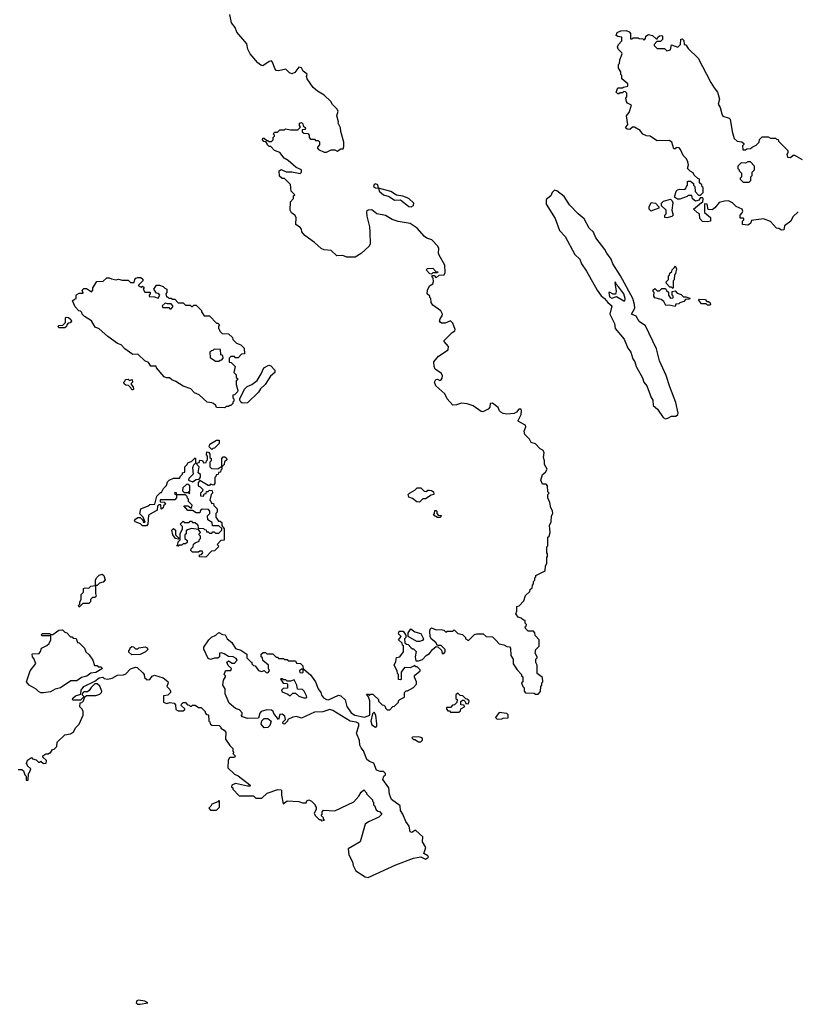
# Model space of a CAD drawing. Extents: x 1862350 to 2057294, y 212041 to 437318.
# Tile 133 of 256: x 1899947 to 1906450, y 349452 to 357702. Entities that reach past the tile are written whole.
import ezdxf

# ---------------------------------------------------------------- set-up
doc = ezdxf.new("R2010")
doc.units = 0

msp = doc.modelspace()

# ---------------------------------------------------------------- linework, layer by layer
at = {"layer": '0CON10XD'}
for points in [[(1903933, 352503), (1903963, 352473), (1904000, 352465), (1904025, 352450), (1904047, 352447), (1904057, 352437), (1904060, 352375), (1904080, 352345), (1904077.5, 352305), (1904113.6, 352253.6), (1904150, 352215), (1904150, 352205), (1904160, 352195), (1904160, 352155), (1904150, 352145), (1904160, 352115), (1904170, 352105), (1904170, 352075), (1904181.7, 352061.7), (1904255, 352060), (1904265, 352050), (1904288.3, 352051.7), (1904307, 352073), (1904310, 352115), (1904320, 352125), (1904320, 352145), (1904327.5, 352155), (1904325, 352190), (1904280, 352225), (1904280, 352295), (1904270, 352315), (1904270, 352345), (1904280, 352355), (1904280, 352365), (1904262.5, 352395), (1904270, 352425), (1904297, 352453), (1904297, 352507), (1904261.7, 352541.7), (1904260, 352565), (1904248.3, 352578.3), (1904205, 352580), (1904181.7, 352601.7), (1904180, 352615), (1904188.3, 352621.7), (1904190, 352635), (1904180, 352645), (1904178.3, 352668.3), (1904165, 352670), (1904147, 352687), (1904120, 352695), (1904102.5, 352725), (1904110, 352745), (1904110, 352785), (1904128.3, 352791.7), (1904168.3, 352831.7), (1904183, 352877), (1904218.3, 352911.7), (1904221.7, 352928.3), (1904238.3, 352941.7), (1904240, 352965), (1904250, 352975), (1904250, 352995), (1904260, 353005), (1904260, 353025), (1904270, 353035), (1904270, 353045), (1904347.5, 353085), (1904350, 353125), (1904360, 353145), (1904360, 353195), (1904367.5, 353205), (1904367.5, 353227.5), (1904360, 353235), (1904360, 353285), (1904370, 353295), (1904370, 353365), (1904380, 353375), (1904387.5, 353405), (1904382.5, 353465), (1904397.5, 353495), (1904400, 353545), (1904410, 353565), (1904407, 353587), (1904393, 353613), (1904387, 353657), (1904370, 353695), (1904370, 353725), (1904380, 353735), (1904370, 353745), (1904367, 353797), (1904355, 353810), (1904325, 353810), (1904310, 353845), (1904325, 353890), (1904349.3, 353910.7), (1904362.5, 353935), (1904340, 353975), (1904342.5, 354005), (1904332.5, 354035), (1904337.5, 354075), (1904327.5, 354095), (1904305, 354107.5), (1904265, 354147.5), (1904230.7, 354160.7), (1904215, 354187.5), (1904176.4, 354226.4), (1904170, 354255), (1904185, 354290), (1904182.5, 354305), (1904124.2, 354334.2), (1904120, 354345), (1904146, 354395), (1904150, 354425), (1904145, 354438.6), (1904125, 354438), (1904106.6, 354413.4), (1904088.2, 354401.8), (1904025, 354396.9), (1903995, 354403.1), (1903974.7, 354414.7), (1903963.6, 354425), (1903952.5, 354452.5), (1903905, 354490), (1903885.8, 354485), (1903882.7, 354455), (1903870.9, 354439.1), (1903825, 354415.6), (1903809.8, 354419.8), (1903745, 354466), (1903695, 354483.3), (1903645, 354489.4), (1903605, 354475.5), (1903575, 354472.7), (1903527.1, 354525), (1903507.7, 354567.7), (1903430, 354635), (1903418.8, 354665), (1903432, 354688), (1903445, 354691.2), (1903465, 354680), (1903475, 354684.4), (1903485, 354698.8), (1903487.9, 354717.9), (1903477.4, 354737.4), (1903424.4, 354774.4), (1903416, 354795), (1903414.2, 354835.8), (1903455, 354882.5), (1903535.4, 354934.6), (1903538.1, 354965), (1903500, 355005), (1903500, 355015), (1903569.4, 355080.6), (1903590, 355095), (1903592, 355105), (1903575, 355158.8), (1903555, 355180), (1903510.7, 355159.3), (1903478.3, 355158.3), (1903467, 355167), (1903462.5, 355175), (1903467.5, 355195), (1903485, 355220), (1903487.5, 355235), (1903473, 355263), (1903405, 355310), (1903393, 355333), (1903390, 355365), (1903380, 355375), (1903380, 355385), (1903360, 355405), (1903362.5, 355435), (1903378.3, 355471.7), (1903405, 355490), (1903411.7, 355508.3), (1903410, 355535), (1903400, 355545), (1903401.7, 355558.3), (1903418.3, 355558.3), (1903435, 355540), (1903458.3, 355561.7), (1903500, 355565), (1903510, 355585), (1903507.5, 355645), (1903458.3, 355728.3), (1903452.5, 355745), (1903457.5, 355785), (1903447.5, 355805), (1903398.7, 355858.7), (1903355, 355871.4), (1903335, 355884.2), (1903275.8, 355955), (1903215, 355994.4), (1903115, 356011.2), (1903065, 356027.5), (1903010.5, 356060.5), (1902936.1, 356076.1), (1902895, 356110), (1902863.6, 356106.4), (1902850, 356095), (1902850, 356085), (1902852.5, 356055), (1902876.4, 355966.4), (1902880, 355925), (1902882.5, 355825), (1902872.5, 355805), (1902805, 355742.5), (1902755, 355712.5), (1902685, 355713.3), (1902653, 355727), (1902603.6, 355723.6), (1902555, 355767.5), (1902495, 355772.5), (1902470, 355785), (1902416.4, 355836.4), (1902335, 355892.5), (1902310, 355925), (1902307, 355947), (1902298.3, 355958.3), (1902260, 355985), (1902262.5, 356045), (1902250, 356065), (1902223.6, 356083.6), (1902212.5, 356105), (1902213, 356177), (1902240, 356205), (1902240, 356225), (1902250, 356235), (1902220, 356265), (1902215, 356320), (1902165, 356370), (1902145, 356370), (1902121.7, 356391.7), (1902120, 356435), (1902135, 356447.5), (1902178.3, 356428.3), (1902225, 356427.5), (1902295, 356413.3), (1902307, 356423), (1902307.5, 356445), (1902263, 356463), (1902195, 356522.5), (1902160.7, 356540.7), (1902125, 356590), (1902080, 356605), (1902048.3, 356638.3), (1902035, 356640), (1902020, 356655), (1902020, 356665), (1902008.3, 356678.3), (1901991.7, 356681.7), (1901980, 356695), (1901981.7, 356708.3), (1901995, 356710), (1902015, 356690), (1902025, 356690), (1902035, 356680), (1902055, 356680), (1902070, 356695), (1902070, 356715), (1902080, 356725), (1902080, 356735), (1902070, 356745), (1902081.7, 356758.3), (1902105, 356760), (1902125, 356780), (1902165, 356780), (1902172.5, 356787.5), (1902215, 356780), (1902275, 356780), (1902298.3, 356801.7), (1902290, 356815), (1902290, 356835), (1902305, 356840), (1902318.3, 356828.3), (1902321.7, 356811.7), (1902340, 356795), (1902338.3, 356781.7), (1902311.7, 356778.3), (1902311.7, 356761.7), (1902325, 356750), (1902358.3, 356748.3), (1902370, 356735), (1902370, 356715), (1902381.7, 356701.7), (1902415, 356700), (1902425, 356690), (1902445, 356690), (1902458.3, 356678.3), (1902457, 356653), (1902440, 356635), (1902440, 356625), (1902450, 356615), (1902497, 356593), (1902515, 356592.5), (1902555, 356612.5), (1902585, 356610), (1902605, 356600), (1902635, 356620), (1902655, 356620), (1902661.7, 356638.3), (1902660, 356675), (1902635.9, 356765.9), (1902633.3, 356795), (1902613.6, 356833.6), (1902616.4, 356846.4), (1902603.3, 356895), (1902612.5, 356935), (1902603.6, 356953.6), (1902565, 356992.5), (1902552.5, 357015), (1902495, 357070), (1902441.7, 357101.7), (1902404.1, 357134.1), (1902352.5, 357205), (1902347.5, 357225), (1902352.5, 357245), (1902320.5, 357270.5), (1902305, 357297.1), (1902285, 357304.5), (1902251.5, 357258.5), (1902225, 357249.2), (1902206.8, 357256.8), (1902175, 357286.7), (1902114.2, 357274.2), (1902095, 357276.2), (1902081.9, 357291.9), (1902064, 357345), (1902055, 357355.8), (1902035, 357352), (1901983.6, 357316.4), (1901965, 357320), (1901940.6, 357340.6), (1901876.2, 357415), (1901856.2, 357455), (1901849.7, 357499.7), (1901765, 357596.7), (1901750, 357635), (1901720, 357675), (1901706.4, 357746.4)], [(1906325, 355937.5), (1906303.1, 355953.1), (1906285, 355956), (1906235, 356011.2), (1906175, 356032.5), (1906075, 356020), (1906067.5, 355995), (1906045, 355980), (1906000, 355985), (1906000, 356015), (1906010, 356025), (1906010, 356035), (1906005, 356040), (1905980, 356040), (1905980, 356065), (1905997, 356083), (1906001.7, 356098.3), (1905997.5, 356115), (1905946.4, 356136.4), (1905915, 356166.7), (1905883, 356183), (1905848.3, 356181.7), (1905805, 356170), (1905767.5, 356125), (1905745, 356110), (1905711.7, 356111.7), (1905702.5, 356155), (1905680, 356160), (1905680, 356085), (1905730, 356045), (1905730, 356015), (1905705, 356007.5), (1905665, 356010), (1905642.5, 356035), (1905640, 356075), (1905620, 356085), (1905590, 356115), (1905655, 356170), (1905668.3, 356171.7), (1905670, 356205), (1905665, 356210), (1905645, 356210), (1905635, 356190), (1905605, 356182.5), (1905581.7, 356201.7), (1905575, 356230), (1905545, 356230), (1905535, 356220), (1905475, 356196.7), (1905455, 356197.5), (1905430, 356215), (1905443.3, 356265), (1905453.6, 356276.4), (1905475, 356282.5), (1905515, 356280), (1905528.3, 356291.7), (1905530, 356305), (1905540, 356315), (1905540, 356345), (1905545, 356350), (1905565, 356350), (1905588.3, 356328.3), (1905590, 356315), (1905600, 356305), (1905601.7, 356261.7), (1905631.7, 356231.7), (1905648.3, 356231.7), (1905670, 356255), (1905670, 356295), (1905661.7, 356301.7), (1905658.3, 356318.3), (1905640, 356335), (1905640, 356365), (1905625, 356370), (1905595, 356400), (1905585, 356420), (1905561.7, 356431.7), (1905540, 356455), (1905547.5, 356485), (1905541.7, 356511.7), (1905530, 356535), (1905503, 356563), (1905480, 356615), (1905468.3, 356628.3), (1905445, 356630), (1905435, 356620), (1905425, 356620), (1905407, 356677), (1905385, 356690), (1905285, 356687.5), (1905270, 356695), (1905227, 356727), (1905195, 356730), (1905165, 356742.5), (1905143, 356773), (1905095, 356802.5), (1905078.3, 356801.7), (1905055, 356782.5), (1905033.6, 356783.6), (1905020, 356795), (1905040, 356825), (1905027.5, 356895), (1905050, 356925), (1905070, 356985), (1905035, 357002.5), (1905026.7, 357015), (1905022.5, 357045), (1905030, 357055), (1905030, 357085), (1905018.3, 357098.3), (1905005, 357100), (1904995, 357090), (1904975, 357090), (1904965, 357080), (1904955, 357080), (1904940, 357095), (1904955, 357130), (1904995, 357130), (1905003, 357137), (1905040, 357145), (1905040, 357165), (1904990, 357205), (1904990, 357235), (1904981.7, 357241.7), (1904980, 357265), (1904960, 357295), (1904960, 357325), (1904970, 357335), (1904972.5, 357365), (1904992.5, 357415), (1904990, 357425), (1904957.5, 357455), (1904952.5, 357475), (1904960, 357495), (1904990, 357525), (1904990, 357555), (1904955, 357560), (1904940, 357570), (1904950, 357595), (1904980.7, 357609.3), (1905025, 357612.5), (1905049.3, 357599.3), (1905060, 357585), (1905061.7, 357541.7), (1905075, 357540), (1905085, 357550), (1905125, 357550), (1905133, 357543), (1905165, 357540), (1905175, 357530), (1905187, 357543), (1905190, 357565), (1905213, 357577), (1905245, 357570), (1905275, 357540), (1905285, 357540), (1905290, 357555), (1905303, 357567), (1905325, 357570), (1905330, 357565), (1905330, 357535), (1905311.7, 357518.3), (1905281.7, 357518.3), (1905260, 357495), (1905260, 357485), (1905285, 357460), (1905345, 357460), (1905365, 357440), (1905395, 357450), (1905405, 357490), (1905458.3, 357471.7), (1905480, 357495), (1905481.7, 357538.3), (1905495, 357540), (1905507, 357527), (1905510, 357495), (1905525, 357490), (1905545, 357460), (1905628.3, 357378.3), (1905733.3, 357175), (1905762, 357132), (1905790, 357095), (1905806.7, 357035), (1905796.7, 356995), (1905811.2, 356965), (1905825, 356912.5), (1905835, 356893.3), (1905887, 356877), (1905897, 356867), (1905912.5, 356765), (1905930, 356705), (1905953.3, 356683.3), (1905995, 356677.5), (1906010, 356665), (1906010, 356655), (1906000, 356645), (1906001.7, 356611.7), (1906025, 356610), (1906035, 356620), (1906067, 356623), (1906080, 356635), (1906115, 356650), (1906140, 356675), (1906143, 356697), (1906165, 356720), (1906215, 356720), (1906235, 356710), (1906275, 356710), (1906285, 356700), (1906298.3, 356698.3), (1906300, 356685), (1906380, 356605), (1906380, 356585), (1906370, 356575), (1906375, 356550), (1906401.7, 356548.3), (1906423, 356567), (1906435, 356567.5), (1906499.3, 356529.3)], [(1906055, 356340), (1906070, 356355), (1906070, 356385), (1906080, 356395), (1906080, 356425), (1906100, 356445), (1906100, 356475), (1906065, 356510), (1906045, 356510), (1906025, 356500), (1905988.3, 356501.7), (1905960, 356475), (1905960, 356455), (1905970, 356445), (1905970, 356435), (1905990, 356415), (1905990, 356385), (1905980, 356375), (1905980, 356365), (1906005, 356340), (1906055, 356340)], [(1903225, 356132.5), (1903243.8, 356145), (1903247.5, 356165), (1903205, 356204), (1903155, 356222), (1903102.3, 356232.3), (1903055, 356263.3), (1902950, 356290), (1902945, 356317.5), (1902925, 356326.2), (1902915, 356320), (1902910, 356305), (1902925, 356292.5), (1902950, 356290), (1902957.5, 356265), (1902992.5, 356235), (1903041.7, 356221.7), (1903085, 356190), (1903135, 356191.2), (1903205, 356137.5), (1903225, 356132.5)], [(1905355, 354358), (1905375, 354363.3), (1905405, 354378.8), (1905440.7, 354379.3), (1905458.8, 354395), (1905459.2, 354405), (1905440.8, 354495), (1905389.4, 354625), (1905361, 354721), (1905304.9, 354844.9), (1905279.8, 354945), (1905186.1, 355136.1), (1905135, 355173.2), (1905108.2, 355218.2), (1905068.5, 355235), (1905097.3, 355285), (1905095.8, 355315), (1905080.9, 355365), (1904978.5, 355555), (1904913.9, 355655), (1904900.6, 355695), (1904864.3, 355745), (1904846.8, 355776.8), (1904771.8, 355875), (1904752.2, 355922.2), (1904714.2, 355955), (1904673.5, 356033.5), (1904623.8, 356073.8), (1904551.7, 356151.7), (1904505, 356220.3), (1904445, 356267.1), (1904425, 356273.3), (1904406.7, 356255), (1904393.9, 356226.1), (1904353.8, 356195), (1904354.3, 356155), (1904430.7, 356035), (1904465.6, 355935.6), (1904513.2, 355885), (1904594.7, 355734.7), (1904637.3, 355695), (1904650.6, 355655), (1904692.4, 355595), (1904783, 355437), (1904815, 355386.9), (1904845, 355366.5), (1904871.2, 355331.2), (1904904.8, 355305), (1904889.3, 355235), (1904927.2, 355155), (1904932.2, 355115), (1905007.4, 355025), (1905038.6, 354948.6), (1905065.1, 354915), (1905080.5, 354860.5), (1905096.9, 354835), (1905109.9, 354795), (1905161.7, 354701.7), (1905173.8, 354665), (1905197.4, 354635), (1905235, 354536), (1905248.4, 354515), (1905249.8, 354469.8), (1905287.8, 354437.8), (1905335, 354367.5), (1905355, 354358)], [(1905235, 356097.5), (1905217.5, 356115), (1905217.5, 356135), (1905235, 356170), (1905270, 356165), (1905300, 356135), (1905298.3, 356121.7), (1905245, 356103.3), (1905235, 356097.5)], [(1905365, 356042.5), (1905350, 356045), (1905350, 356065), (1905360, 356075), (1905360, 356105), (1905321.7, 356141.7), (1905320, 356165), (1905338.3, 356181.7), (1905397.5, 356197.5), (1905410, 356185), (1905416.4, 356166.4), (1905407.5, 356105), (1905420, 356065), (1905407.5, 356052.5), (1905365, 356042.5)], [(1906465, 356093.3), (1906420.8, 356049.2), (1906405, 356012.5), (1906350, 355975), (1906345, 355940), (1906325, 355937.5)], [(1905415, 355450), (1905405, 355460), (1905391.7, 355461.7), (1905361.7, 355491.7), (1905360, 355505), (1905380, 355525), (1905380, 355555), (1905388.3, 355561.7), (1905391.7, 355578.3), (1905408.3, 355591.7), (1905410, 355605), (1905430, 355625), (1905435, 355640), (1905446.2, 355615), (1905437.5, 355575), (1905430, 355565), (1905427, 355523), (1905420, 355515), (1905420, 355455), (1905415, 355450)], [(1901665, 354450), (1901595, 354452.5), (1901588.3, 354468.3), (1901570, 354485), (1901555, 354492.5), (1901516.4, 354496.4), (1901448.3, 354558.3), (1901410, 354575), (1901378.3, 354608.3), (1901315, 354630), (1901255, 354670), (1901220, 354685), (1901201.7, 354701.7), (1901175, 354701.2), (1901155, 354708.8), (1901092.5, 354785), (1901088.3, 354798.3), (1901045, 354800), (1901025, 354830), (1900993.6, 354843.6), (1900935, 354900), (1900895, 354897.5), (1900885, 354903.3), (1900827.5, 354945), (1900795, 354977.5), (1900765, 354990), (1900685, 355047.5), (1900612.5, 355112.5), (1900577.5, 355125), (1900548.3, 355178.3), (1900490, 355215), (1900470, 355235), (1900468.3, 355248.3), (1900455, 355260), (1900441.7, 355261.7), (1900410, 355295), (1900390, 355345), (1900405, 355360), (1900420, 355365), (1900420, 355395), (1900425, 355400), (1900445, 355410), (1900478.3, 355411.7), (1900470, 355435), (1900485, 355450), (1900505, 355450), (1900548.3, 355421.7), (1900560, 355435), (1900560, 355455), (1900591.7, 355508.3), (1900645, 355510), (1900675, 355540), (1900695, 355540), (1900715, 355530), (1900755, 355522.5), (1900775, 355527.5), (1900805, 355520), (1900855, 355520), (1900875, 355500), (1900905, 355500), (1900910, 355525), (1900920, 355535), (1900935, 355542.5), (1900961.7, 355541.7), (1900977, 355527), (1900977, 355513), (1900940, 355475), (1900965, 355460), (1900975, 355470), (1900988.3, 355458.3), (1900980, 355445), (1900995, 355420), (1901038.3, 355418.3), (1901040, 355405), (1901030, 355395), (1901031.7, 355381.7), (1901075, 355380), (1901105, 355370), (1901120, 355395), (1901108.3, 355408.3), (1901091.7, 355411.7), (1901070, 355445), (1901091.7, 355478.3), (1901117, 355477), (1901147, 355467), (1901161.7, 355451.7), (1901180, 355445), (1901180, 355415), (1901170, 355405), (1901175, 355380), (1901185, 355380), (1901195, 355370), (1901215, 355370), (1901225, 355360), (1901245, 355360), (1901275, 355330), (1901315, 355330), (1901335, 355310), (1901375, 355310), (1901385, 355300), (1901395, 355300), (1901405, 355310), (1901425, 355310), (1901470, 355265), (1901470, 355255), (1901491.7, 355221.7), (1901535, 355220), (1901595, 355160), (1901605, 355160), (1901620, 355145), (1901610, 355135), (1901610, 355115), (1901618.3, 355108.3), (1901621.7, 355091.7), (1901641.7, 355071.7), (1901695, 355070), (1901728.3, 355038.3), (1901731.7, 355021.7), (1901761.7, 354991.7), (1901798.3, 354978.3), (1901825, 354950), (1901828.3, 354901.7), (1901805, 354900), (1901775, 354870), (1901755, 354870), (1901745, 354880), (1901715, 354880), (1901700, 354865), (1901701.7, 354831.7), (1901718.3, 354828.3), (1901750, 354795), (1901740, 354745), (1901760, 354725), (1901760, 354705), (1901770, 354695), (1901770, 354685), (1901760, 354675), (1901760, 354645), (1901772.5, 354595), (1901770, 354585), (1901745, 354560), (1901730, 354555), (1901730, 354535), (1901740, 354525), (1901740, 354505), (1901731.7, 354498.3), (1901730, 354485), (1901715, 354470), (1901705, 354470), (1901695, 354460), (1901675, 354460), (1901665, 354450)], [(1903395, 355570), (1903381.7, 355571.7), (1903350, 355605), (1903361.7, 355618.3), (1903405, 355620), (1903431.7, 355591.7), (1903448.3, 355588.3), (1903445, 355580), (1903405, 355580), (1903395, 355570)], [(1905005, 355346.2), (1905015, 355346.7), (1905017.5, 355365), (1905004.4, 355405), (1904965, 355461.2), (1904940, 355485), (1904935, 355502.5), (1904930, 355500), (1904940, 355425), (1904937, 355403), (1904915, 355402.5), (1904885, 355420), (1904880, 355415), (1904885, 355380), (1904905, 355370), (1904945, 355382), (1905005, 355346.2)], [(1905435, 355300), (1905385, 355310), (1905358.3, 355308.3), (1905340, 355340), (1905318.3, 355358.3), (1905265, 355372.5), (1905257.5, 355385), (1905260, 355415), (1905250, 355425), (1905251.7, 355438.3), (1905265, 355450), (1905285, 355430), (1905305, 355430), (1905325, 355450), (1905355, 355450), (1905361.7, 355431.7), (1905378.3, 355418.3), (1905380, 355395), (1905395, 355370), (1905418.3, 355371.7), (1905420, 355385), (1905410, 355395), (1905410, 355425), (1905435, 355430), (1905451.7, 355411.7), (1905485, 355400), (1905505, 355380), (1905525, 355380), (1905558.3, 355368.3), (1905555, 355360), (1905521.7, 355358.3), (1905508.3, 355341.7), (1905475, 355330), (1905465, 355320), (1905441.7, 355318.3), (1905435, 355300)], [(1901215, 355280), (1901230, 355295), (1901230, 355305), (1901215, 355320), (1901185, 355320), (1901165, 355327.5), (1901140, 355305), (1901145, 355290), (1901195, 355290), (1901205, 355280), (1901215, 355280)], [(1905725, 355310), (1905705, 355310), (1905695, 355320), (1905655, 355320), (1905630, 355355), (1905635, 355360), (1905687, 355357), (1905701.7, 355341.7), (1905715, 355340), (1905728.3, 355328.3), (1905730, 355315), (1905725, 355310)], [(1900325, 355120), (1900275, 355120), (1900270, 355135), (1900275, 355140), (1900308.3, 355141.7), (1900330, 355165), (1900330, 355205), (1900335, 355210), (1900355, 355207.5), (1900375, 355190), (1900380, 355175), (1900368.3, 355161.7), (1900351.7, 355158.3), (1900340, 355145), (1900338.3, 355131.7), (1900325, 355120)], [(1901615, 354840), (1901625, 354850), (1901638.3, 354851.7), (1901650, 354865), (1901648.3, 354888.3), (1901630, 354895), (1901628.3, 354938.3), (1901575, 354940), (1901565, 354930), (1901551.7, 354928.3), (1901540, 354915), (1901541.7, 354871.7), (1901585, 354840), (1901615, 354840)], [(1901808.3, 354488.3), (1901797, 354497), (1901790, 354515), (1901790, 354525), (1901830, 354605), (1901851.7, 354628.3), (1901890, 354645), (1901935, 354680), (1901970, 354735), (1901990, 354785), (1902033, 354807), (1902050.7, 354800.7), (1902082.5, 354765), (1902082.5, 354745), (1902047.5, 354715), (1902002.5, 354645), (1901962.3, 354607.7), (1901947.7, 354582.3), (1901855, 354492.5), (1901808.3, 354488.3)], [(1900895, 354600), (1900885, 354600), (1900878.3, 354618.3), (1900858.3, 354638.3), (1900835, 354640), (1900821.7, 354651.7), (1900820, 354665), (1900830, 354675), (1900831.7, 354688.3), (1900855, 354690), (1900865, 354680), (1900888.3, 354688.3), (1900890, 354665), (1900880, 354655), (1900880, 354645), (1900897.5, 354625), (1900900, 354605), (1900895, 354600)], [(1901555, 354100), (1901532.5, 354122.5), (1901540, 354145), (1901595, 354180), (1901618.3, 354178.3), (1901618.3, 354151.7), (1901578.3, 354111.7), (1901565, 354110), (1901555, 354100)], [(1901505, 353200), (1901451.7, 353201.7), (1901451.7, 353218.3), (1901468.3, 353221.7), (1901480, 353235), (1901475, 353250), (1901455, 353250), (1901445, 353240), (1901395, 353240), (1901380, 353255), (1901381.7, 353268.3), (1901400, 353285), (1901401.7, 353308.3), (1901415, 353320), (1901448.3, 353331.7), (1901450, 353345), (1901460, 353355), (1901460, 353375), (1901450, 353385), (1901450, 353395), (1901460, 353405), (1901445, 353430), (1901385, 353437.5), (1901351.7, 353428.3), (1901341.7, 353418.3), (1901340, 353395), (1901330, 353385), (1901330, 353355), (1901348.3, 353338.3), (1901348.3, 353321.7), (1901335, 353310), (1901315, 353310), (1901305, 353300), (1901285, 353300), (1901275, 353290), (1901260, 353295), (1901270, 353305), (1901273, 353327), (1901290, 353345), (1901290, 353395), (1901310, 353435), (1901310, 353455), (1901290, 353475), (1901315, 353500), (1901325, 353490), (1901365, 353490), (1901375, 353500), (1901385, 353500), (1901395, 353490), (1901415, 353490), (1901438.3, 353468.3), (1901441.7, 353441.7), (1901485, 353440), (1901495, 353430), (1901508.3, 353428.3), (1901511.7, 353411.7), (1901525, 353410), (1901535, 353400), (1901555, 353400), (1901565, 353410), (1901575, 353410), (1901585, 353400), (1901615, 353400), (1901640, 353425), (1901638.3, 353438.3), (1901615, 353460), (1901561.7, 353461.7), (1901558.3, 353488.3), (1901521.7, 353511.7), (1901520, 353545), (1901540, 353565), (1901540, 353585), (1901528.3, 353598.3), (1901475, 353600), (1901461.7, 353588.3), (1901455, 353570), (1901425, 353570), (1901395, 353590), (1901355, 353590), (1901321.7, 353628.3), (1901355, 353630), (1901385, 353610), (1901390, 353635), (1901360, 353665), (1901360, 353685), (1901351.7, 353691.7), (1901348.3, 353708.3), (1901335, 353720), (1901260, 353720), (1901258.3, 353738.3), (1901245, 353740), (1901241.7, 353731.7), (1901260, 353720), (1901260, 353695), (1901245, 353680), (1901121.7, 353678.3), (1901121.7, 353661.7), (1901155, 353660), (1901168.3, 353641.7), (1901151.7, 353628.3), (1901148.3, 353611.7), (1901135, 353600), (1901130, 353605), (1901128.3, 353638.3), (1901111.7, 353638.3), (1901100, 353625), (1901098.3, 353591.7), (1901025, 353550), (1901020, 353475), (1901008.3, 353461.7), (1900975, 353460), (1900958.3, 353478.3), (1900912.5, 353495), (1900907.5, 353505), (1900915, 353517.5), (1900935, 353530), (1900955, 353530), (1900978.3, 353508.3), (1900981.7, 353491.7), (1900998.3, 353491.7), (1900980, 353535), (1900953, 353563), (1900960, 353605), (1901021.7, 353628.3), (1901035, 353640), (1901078.3, 353641.7), (1901095, 353710), (1901125, 353740), (1901135, 353740), (1901150, 353775), (1901175, 353800), (1901185, 353830), (1901197, 353843), (1901235, 353860), (1901288.3, 353861.7), (1901290, 353875), (1901310, 353895), (1901310, 353905), (1901328.3, 353911.7), (1901330, 353955), (1901350, 353975), (1901355, 353990), (1901388.3, 354001.7), (1901415, 354030), (1901420, 354025), (1901420, 353985), (1901401.7, 353968.3), (1901392.5, 353947.5), (1901400, 353895), (1901361.7, 353858.3), (1901360, 353845), (1901395, 353830), (1901425, 353850), (1901448.3, 353851.7), (1901461.7, 353868.3), (1901461.7, 353891.7), (1901440, 353905), (1901450, 353955), (1901431.7, 353971.7), (1901430, 353985), (1901448.3, 353991.7), (1901455, 354010), (1901478.3, 354008.3), (1901485, 353990), (1901508.3, 353991.7), (1901510, 354005), (1901520, 354015), (1901520, 354045), (1901510, 354055), (1901515, 354080), (1901528.3, 354078.3), (1901540, 354065), (1901540, 354035), (1901550, 354025), (1901550, 354005), (1901540, 353995), (1901540, 353955), (1901551.7, 353941.7), (1901605, 353940), (1901640, 353960), (1901640, 353935), (1901631.7, 353928.3), (1901628.3, 353911.7), (1901611.7, 353908.3), (1901608.3, 353891.7), (1901591.7, 353888.3), (1901590, 353875), (1901580, 353865), (1901580, 353815), (1901568.3, 353801.7), (1901545, 353810), (1901535, 353800), (1901525, 353800), (1901455, 353840), (1901440, 353825), (1901440, 353795), (1901458.3, 353788.3), (1901480, 353765), (1901478.3, 353751.7), (1901460, 353735), (1901461.7, 353711.7), (1901485, 353710), (1901491.7, 353728.3), (1901508.3, 353731.7), (1901511.7, 353748.3), (1901525, 353750), (1901535, 353760), (1901558.3, 353758.3), (1901560, 353735), (1901550, 353725), (1901540, 353675), (1901548.3, 353668.3), (1901551.7, 353651.7), (1901568.3, 353648.3), (1901571.7, 353631.7), (1901600, 353605), (1901600, 353575), (1901590, 353565), (1901590, 353535), (1901611.7, 353501.7), (1901625, 353500), (1901638.3, 353488.3), (1901640, 353465), (1901660, 353435), (1901658.3, 353341.7), (1901631.7, 353338.3), (1901600, 353305), (1901610, 353295), (1901608.3, 353281.7), (1901578.3, 353251.7), (1901551.7, 353248.3), (1901505, 353200)], [(1901645, 353960), (1901640, 353960), (1901640, 354025), (1901651.7, 354038.3), (1901665, 354040), (1901678.3, 354028.3), (1901680, 354015), (1901661.7, 353998.3), (1901660, 353975), (1901645, 353960)], [(1901365, 353730), (1901370, 353735), (1901360, 353745), (1901370, 353755), (1901370, 353795), (1901358.3, 353808.3), (1901345, 353810), (1901311.7, 353778.3), (1901310, 353755), (1901325, 353740), (1901360, 353740), (1901365, 353730)], [(1903295, 353660), (1903273, 353663), (1903235, 353690), (1903205, 353700), (1903200, 353725), (1903210, 353735), (1903255, 353760), (1903275, 353780), (1903305, 353780), (1903333, 353753), (1903355, 353750), (1903365, 353760), (1903375, 353760), (1903395, 353757.5), (1903412.5, 353745), (1903415, 353722.5), (1903393, 353717), (1903345, 353687.5), (1903323, 353687), (1903295, 353660)], [(1903465, 353530), (1903445, 353530), (1903411.7, 353551.7), (1903420, 353565), (1903421.7, 353588.3), (1903435, 353590), (1903440, 353585), (1903440, 353565), (1903451.7, 353551.7), (1903478.3, 353548.3), (1903465, 353530)], [(1901275, 353350), (1901250, 353355), (1901230, 353385), (1901220, 353425), (1901235, 353440), (1901250, 353425), (1901250, 353385), (1901278.3, 353358.3), (1901275, 353350)], [(1900595, 352960), (1900580, 352960), (1900582.5, 353005), (1900590, 353025), (1900611.7, 353048.3), (1900637, 353057), (1900652.5, 353045), (1900661.7, 353008.3), (1900645, 352990), (1900615, 352980), (1900595, 352960)], [(1900445, 352780), (1900440, 352795), (1900450, 352805), (1900450, 352825), (1900460, 352845), (1900460, 352885), (1900480, 352905), (1900480, 352935), (1900495, 352942.5), (1900525, 352940), (1900543, 352957), (1900580, 352960), (1900580, 352895), (1900588.3, 352871.7), (1900575, 352860), (1900555, 352860), (1900540, 352845), (1900540, 352825), (1900525, 352810), (1900475, 352810), (1900445, 352780)], [(1900145, 352062.5), (1900125, 352062.5), (1900105, 352072.5), (1900085, 352092.5), (1900025, 352127.5), (1900003.3, 352155), (1900033.9, 352246.1), (1900081.7, 352308.3), (1900065, 352350), (1900052.5, 352365), (1900050, 352385), (1900055, 352390), (1900108.3, 352391.7), (1900121.7, 352408.3), (1900130, 352435), (1900175, 352457.5), (1900192.5, 352475), (1900207.5, 352505), (1900208.3, 352538.3), (1900135, 352540), (1900130, 352545), (1900135, 352560), (1900195, 352560), (1900205, 352550), (1900225, 352550), (1900273.3, 352586.7), (1900305, 352590), (1900325, 352570), (1900340, 352565), (1900371.7, 352531.7), (1900385, 352530), (1900395, 352520), (1900418.3, 352518.3), (1900430, 352485), (1900445, 352480), (1900490, 352435), (1900500, 352405), (1900529.3, 352379.3), (1900560, 352335), (1900571.7, 352291.7), (1900595, 352290), (1900605, 352280), (1900625, 352280), (1900640, 352265), (1900585, 352232.5), (1900543, 352227), (1900508.3, 352201.7), (1900465, 352190), (1900425, 352163.3), (1900375, 352162.5), (1900287.5, 352105), (1900245, 352093.3), (1900205, 352070), (1900145, 352062.5)], [(1900480, 352035), (1900478.3, 352021.7), (1900455, 352000), (1900395, 352000), (1900390, 352005), (1900391.7, 352018.3), (1900413, 352037), (1900458.3, 352051.7), (1900462.5, 352085), (1900483.9, 352116.1), (1900575, 352160), (1900611.7, 352188.3), (1900643, 352193), (1900655, 352182.5), (1900685, 352177.5), (1900720, 352185), (1900765, 352210), (1900817, 352213), (1900835, 352220), (1900875, 352262.5), (1900915, 352277.5), (1900930, 352275), (1900978.3, 352228.3), (1900990, 352215), (1900991.7, 352191.7), (1901015, 352170), (1901035, 352172.5), (1901057, 352203), (1901075, 352210), (1901147, 352187), (1901188.3, 352158.3), (1901190, 352145), (1901180, 352115), (1901205, 352090), (1901210, 352075), (1901210, 352065), (1901188.3, 352041.7), (1901151.7, 352038.3), (1901150, 351985), (1901175, 351972.5), (1901205, 351980), (1901240, 351975), (1901251.7, 351961.7), (1901253, 351923), (1901275, 351910), (1901315, 351910), (1901328.3, 351921.7), (1901328.3, 351928.3), (1901300, 351955), (1901301.7, 351968.3), (1901315, 351980), (1901335, 351980), (1901351.7, 351961.7), (1901365, 351960), (1901375, 351950), (1901385, 351950), (1901395, 351960), (1901415, 351960), (1901445, 351940), (1901465, 351940), (1901500, 351905), (1901500, 351895), (1901511.7, 351881.7), (1901528.3, 351878.3), (1901530, 351825), (1901538.3, 351818.3), (1901541.7, 351801.7), (1901555, 351790), (1901618.3, 351788.3), (1901630, 351775), (1901630, 351765), (1901659.3, 351749.3), (1901671.7, 351731.7), (1901670, 351675), (1901705, 351620), (1901730, 351595), (1901732.5, 351572.5), (1901740, 351565), (1901730, 351555), (1901750, 351535), (1901745, 351520), (1901705, 351520), (1901700, 351515), (1901692.5, 351495), (1901690, 351435), (1901745, 351380), (1901775, 351367.5), (1901875, 351290), (1901880, 351285), (1901875, 351280), (1901855, 351280), (1901755, 351302.5), (1901721.7, 351288.3), (1901720, 351275), (1901730, 351265), (1901730, 351255), (1901785, 351200), (1901905, 351200), (1901925, 351180), (1901975, 351180), (1902018.3, 351221.7), (1902108.3, 351251.7), (1902135, 351250), (1902140, 351245), (1902140, 351205), (1902151.7, 351131.7), (1902185, 351157.5), (1902285, 351152.5), (1902315, 351140), (1902345, 351140), (1902351.7, 351158.3), (1902367, 351167), (1902390, 351155), (1902420, 351125), (1902420, 351115), (1902430, 351105), (1902430, 351085), (1902412.5, 351055), (1902420, 351035), (1902455, 351000), (1902465, 351000), (1902475, 350990), (1902500, 350995), (1902491.7, 351001.7), (1902490, 351015), (1902470, 351035), (1902480, 351045), (1902480, 351065), (1902491.7, 351078.3), (1902585, 351072.5), (1902745, 351147.5), (1902787.5, 351195), (1902805, 351230), (1902828.3, 351248.3), (1902850, 351225), (1902850, 351215), (1902900, 351165), (1902900, 351155), (1902910, 351145), (1902910, 351125), (1902918.3, 351118.3), (1902931.7, 351081.7), (1902945, 351070), (1902958.3, 351068.3), (1902980, 351045), (1902955, 351020), (1902868, 350982), (1902839.2, 350960.8), (1902798.9, 350815), (1902696.2, 350755), (1902702, 350705), (1902733.8, 350646.2), (1902738.6, 350615), (1902761.1, 350571.1), (1902840.3, 350520.3), (1902865, 350516), (1903095, 350620), (1903245, 350677.5), (1903305, 350687.5), (1903345, 350667.5), (1903368.8, 350685), (1903365, 350696.7), (1903330, 350715), (1903347.5, 350765), (1903320, 350815), (1903322.5, 350855), (1903265, 350907.5), (1903255, 350910), (1903229.3, 350890.7), (1903215, 350897.5), (1903207.5, 350945), (1903180, 350985), (1903155.9, 351045.9), (1903136.7, 351075), (1903132.5, 351115), (1903059.3, 351169.3), (1903043.6, 351213.6), (1903036.7, 351265), (1902987.5, 351335), (1902996.4, 351363.6), (1903010, 351375), (1903010, 351385), (1902991.7, 351401.7), (1902965, 351402.5), (1902933.6, 351413.6), (1902912.5, 351472.5), (1902875, 351486.2), (1902854.6, 351504.6), (1902826, 351575), (1902805, 351601.2), (1902795.7, 351625), (1902792.3, 351662.3), (1902767.5, 351725), (1902787.5, 351785), (1902786.4, 351806.4), (1902765, 351816.7), (1902714.1, 351824.1), (1902567.5, 351915), (1902545, 351922.5), (1902486.4, 351903.6), (1902415, 351900), (1902305, 351850), (1902265, 351862.5), (1902235, 351857.5), (1902191.7, 351838.3), (1902190, 351825), (1902165, 351800), (1902151.7, 351801.7), (1902150, 351815), (1902171.7, 351838.3), (1902166.4, 351866.4), (1902145, 351882.5), (1902125, 351880), (1902115, 351840), (1902075, 351890), (1902070, 351905), (1902055, 351917.5), (1902015, 351920), (1901970, 351905), (1901958.3, 351891.7), (1901945, 351850), (1901855, 351847.5), (1901811.7, 351861.7), (1901800, 351875), (1901808.3, 351881.7), (1901810, 351895), (1901788.3, 351918.3), (1901755, 351930), (1901700, 351975), (1901667.5, 352055), (1901667.5, 352095), (1901647.5, 352125), (1901653, 352167), (1901670, 352195), (1901670, 352205), (1901660, 352215), (1901670, 352245), (1901675, 352250), (1901715, 352250), (1901720, 352265), (1901691.7, 352291.7), (1901681.7, 352318.3), (1901695, 352330), (1901725, 352310), (1901745, 352310), (1901767, 352337), (1901759.3, 352349.3), (1901735, 352362.5), (1901695, 352367.5), (1901659.5, 352389.5), (1901635, 352396.7), (1901620, 352395), (1901620, 352365), (1901607, 352353), (1901577, 352353), (1901545, 352342.5), (1901525, 352350), (1901488.3, 352428.3), (1901487.5, 352445), (1901530, 352505), (1901552.7, 352527.3), (1901590, 352545), (1901615, 352567.5), (1901645, 352550), (1901667, 352547), (1901684.1, 352514.1), (1901724.1, 352484.1), (1901753.6, 352433.6), (1901798.3, 352418.3), (1901850, 352385), (1901850, 352355), (1901881.7, 352321.7), (1901890, 352320), (1901890, 352305), (1901905, 352290), (1901918.3, 352288.3), (1901945, 352250), (1901963, 352243), (1901975, 352240), (1901995, 352250), (1902011.7, 352231.7), (1902025, 352230), (1902037.5, 352245), (1902030, 352265), (1902030, 352295), (1901983.6, 352333.6), (1901980, 352355), (1901970, 352365), (1901970, 352385), (1901985, 352400), (1902005, 352400), (1902015, 352390), (1902065, 352390), (1902095, 352360), (1902105, 352360), (1902115, 352350), (1902155, 352350), (1902165, 352340), (1902185, 352340), (1902195, 352330), (1902255, 352330), (1902265, 352310), (1902298.3, 352308.3), (1902317, 352287), (1902320, 352260), (1902305, 352260), (1902290, 352245), (1902291.7, 352231.7), (1902315, 352230), (1902320, 352235), (1902320, 352260), (1902325, 352260), (1902383, 352213), (1902422.5, 352155), (1902446.4, 352096.4), (1902467.5, 352065), (1902472.5, 352042.5), (1902490.7, 352020.7), (1902515, 352006.7), (1902533.6, 352003.6), (1902615, 352043.3), (1902635, 352036.7), (1902672.3, 352002.3), (1902687, 351947), (1902722, 351895), (1902754.2, 351874.2), (1902835, 351858.8), (1902880, 351875), (1902880, 351995), (1902868.3, 352028.3), (1902850, 352050), (1902865, 352050), (1902875, 352040), (1902885, 352050), (1902905, 352050), (1902911.7, 352041.7), (1902950, 352005), (1902951.7, 351991.7), (1902981.7, 351961.7), (1902995, 351960), (1903008.3, 351948.3), (1903010, 351935), (1903025, 351920), (1903045, 351920), (1903071.7, 351948.3), (1903085, 351950), (1903120, 351985), (1903120, 351995), (1903130, 352005), (1903170, 352025), (1903170, 352065), (1903181.7, 352078.3), (1903195, 352080), (1903245, 352107.5), (1903270, 352135), (1903270, 352155), (1903253, 352193), (1903253, 352207), (1903300, 352245), (1903300, 352255), (1903275, 352280), (1903265, 352280), (1903255, 352290), (1903215, 352272.5), (1903170, 352275), (1903140, 352235), (1903140, 352175), (1903135, 352170), (1903120, 352175), (1903120, 352215), (1903110, 352225), (1903107.5, 352245), (1903082.5, 352295), (1903097.5, 352325), (1903101.7, 352358.3), (1903130, 352365), (1903160, 352405), (1903160, 352455), (1903151.7, 352461.7), (1903148.3, 352478.3), (1903120, 352505), (1903140, 352535), (1903120, 352555), (1903125, 352580), (1903158.3, 352578.3), (1903180, 352545), (1903180, 352525), (1903170, 352515), (1903171.7, 352481.7), (1903185, 352470), (1903198.3, 352468.3), (1903221.7, 352441.7), (1903235, 352430), (1903245, 352430), (1903267, 352407), (1903257.5, 352365), (1903265, 352330), (1903285, 352330), (1903318.3, 352341.7), (1903350, 352375), (1903379.3, 352390.7), (1903403.6, 352426.4), (1903435, 352450), (1903448.3, 352448.3), (1903478.3, 352418.3), (1903483, 352393), (1903497, 352393), (1903510, 352405), (1903510, 352425), (1903475, 352460), (1903445, 352460), (1903432.5, 352485), (1903392.5, 352515), (1903382.5, 352535), (1903380, 352575), (1903382.5, 352595), (1903395, 352607.5), (1903435, 352590), (1903475, 352592.5), (1903497, 352587), (1903515, 352570), (1903525, 352580), (1903575, 352580), (1903585, 352590), (1903615, 352560), (1903655, 352550), (1903680, 352525), (1903680, 352515), (1903705, 352500), (1903755, 352550), (1903775, 352557.5), (1903827, 352557), (1903853, 352533), (1903905, 352530), (1903933, 352503)], [(1903295, 352492.5), (1903273, 352493), (1903200, 352535), (1903200, 352565), (1903221.7, 352598.3), (1903255, 352572.5), (1903305, 352560), (1903327.5, 352515), (1903318.3, 352501.7), (1903295, 352492.5)], [(1900885, 352380), (1900861.7, 352401.7), (1900860, 352415), (1900870, 352425), (1900871.7, 352438.3), (1900885, 352450), (1900898.3, 352448.3), (1900915, 352430), (1900935, 352430), (1900945, 352440), (1900997, 352447), (1901015, 352440), (1901020, 352425), (1901000, 352405), (1900955, 352383.3), (1900885, 352380)], [(1902345, 352020), (1902350, 352025), (1902347, 352037), (1902330, 352075), (1902315, 352090), (1902271.7, 352091.7), (1902267, 352127), (1902245, 352170), (1902215, 352160), (1902185, 352160), (1902175, 352170), (1902155, 352170), (1902145, 352180), (1902131.7, 352178.3), (1902151.7, 352141.7), (1902185, 352140), (1902190, 352135), (1902188.3, 352101.7), (1902151.7, 352098.3), (1902140, 352085), (1902145, 352070), (1902191.7, 352051.7), (1902205, 352040), (1902215, 352040), (1902235, 352060), (1902255, 352060), (1902283, 352033), (1902325, 352020), (1902345, 352020)], [(1899935, 351420), (1899965, 351420), (1899978.3, 351408.3), (1899990, 351375), (1900000, 351365), (1900001.7, 351331.7), (1900018.3, 351331.7), (1900020, 351385), (1900030, 351395), (1900040, 351425), (1900011.7, 351451.7), (1900010, 351465), (1900000, 351475), (1900010, 351485), (1900011.7, 351498.3), (1900045, 351520), (1900055, 351510), (1900085, 351500), (1900105, 351480), (1900115, 351480), (1900125, 351490), (1900145, 351470), (1900168.3, 351471.7), (1900170, 351495), (1900141.7, 351521.7), (1900140, 351535), (1900165, 351550), (1900185, 351550), (1900195, 351560), (1900205, 351560), (1900221.7, 351588.3), (1900235, 351590), (1900258.3, 351611.7), (1900261.7, 351648.3), (1900325, 351710), (1900371.7, 351718.3), (1900396.4, 351733.6), (1900415, 351770), (1900445, 351800), (1900477.5, 351875), (1900477.5, 351905), (1900470, 351925), (1900450, 351945), (1900451.7, 351978.3), (1900468.3, 351981.7), (1900480, 351995), (1900491.7, 352028.3), (1900505, 352040), (1900585, 352040.8), (1900618.5, 352051.5), (1900632.5, 352065), (1900634.3, 352075), (1900617.8, 352117.8), (1900595, 352136.7), (1900575, 352137.5), (1900543.8, 352106.2), (1900529.3, 352080.7), (1900515, 352070), (1900485, 352070), (1900471.7, 352058.3), (1900470, 352045), (1900480, 352035)], [(1903625, 351900), (1903638.3, 351911.7), (1903641.7, 351928.3), (1903670, 351945), (1903668.3, 351958.3), (1903641.7, 351961.7), (1903641.7, 351988.3), (1903655, 352000), (1903665, 352000), (1903678.3, 351988.3), (1903681.7, 351971.7), (1903705, 351970), (1903710, 351995), (1903695, 352010), (1903681.7, 352011.7), (1903658.3, 352038.3), (1903635, 352040), (1903615, 352060), (1903600, 352045), (1903600, 352015), (1903610, 352005), (1903608.3, 351981.7), (1903588.3, 351961.7), (1903571.7, 351958.3), (1903555, 351940), (1903521.7, 351938.3), (1903520, 351925), (1903531.7, 351911.7), (1903545, 351910), (1903555, 351900), (1903625, 351900)], [(1901995, 351767.5), (1901968.3, 351798.3), (1901973, 351827), (1901995, 351847.5), (1902025, 351846.7), (1902052.5, 351825), (1902040.7, 351789.3), (1902025, 351772.5), (1901995, 351767.5)], [(1902925, 351773.3), (1902937, 351783), (1902937, 351803), (1902930, 351875), (1902915, 351900), (1902900, 351885), (1902886.2, 351825), (1902896.7, 351795), (1902925, 351773.3)], [(1903945, 351842.5), (1903985, 351843.3), (1903995, 351850), (1904038.3, 351851.7), (1904038.3, 351878.3), (1904025, 351890), (1903961.7, 351898.3), (1903930, 351855), (1903945, 351842.5)], [(1903305, 351652.5), (1903320, 351665), (1903318.3, 351678.3), (1903307, 351687), (1903285, 351692.5), (1903235, 351690), (1903230, 351685), (1903245, 351670), (1903255, 351670), (1903285, 351652.5), (1903305, 351652.5)], [(1901595, 351080), (1901620, 351105), (1901620, 351155), (1901615, 351160), (1901605, 351150), (1901555, 351130), (1901548.3, 351111.7), (1901530, 351095), (1901545, 351080), (1901595, 351080)], [(1900932.5, 349452.5), (1900955, 349454.3), (1901020, 349465), (1900995, 349478), (1900942.7, 349487.3), (1900928.3, 349481.7), (1900921.2, 349465), (1900932.5, 349452.5)]]:
    msp.add_lwpolyline(points, dxfattribs=at)

doc.saveas('drawing.dxf')
